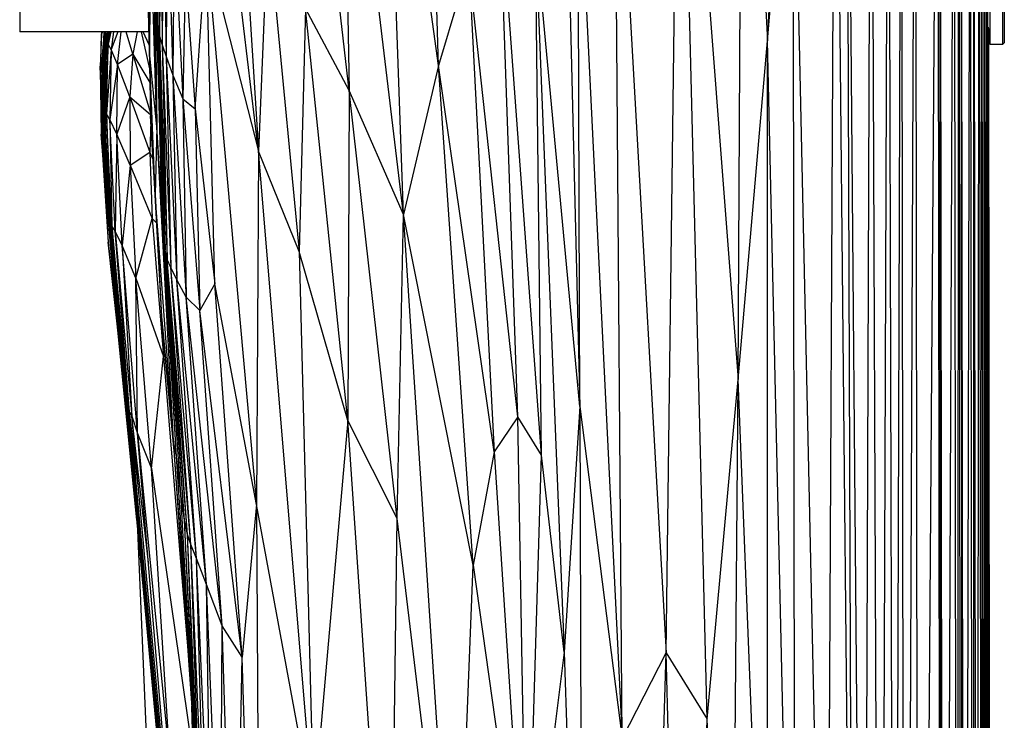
# Model space of a CAD drawing. Header units: millimetres. Extents: x -164 to 39, y -161 to 389.
# Tile 4 of 6: x -164 to 39, y 143 to 287. Entities that reach past the tile are written whole.
import ezdxf

# ---------------------------------------------------------------- set-up
doc = ezdxf.new("R2010")
doc.units = ezdxf.units.MM

msp = doc.modelspace()

# ---------------------------------------------------------------- linework, layer by layer
at = {"color": 7, "linetype": 'Continuous', "lineweight": 25}
for p, q in [((25.93, -153.52), (25.72, 387)), ((26.42, -154.28), (25.72, 387)), ((26.42, -154.28), (28.65, 387.02)), ((29.33, -157.68), (28.65, 387.02)), ((29.33, -157.68), (29.57, 387.02)), ((30.24, -157.93), (29.57, 387.02)), ((30.24, -157.93), (30.08, 387.03)), ((30.76, -158.11), (30.08, 387.03)), ((30.76, -158.11), (31.95, 387.04)), ((32.62, -158.27), (31.95, 387.04)), ((32.62, -158.27), (32.68, 387.04)), ((33.35, -158.28), (32.68, 387.04)), ((33.35, -158.28), (33.76, 387.05)), ((34.43, -158.29), (33.76, 387.05)), ((34.43, -158.29), (34.26, 387.05)), ((34.93, -158.3), (34.26, 387.05)), ((34.93, -158.3), (34.73, 387.05)), ((35.39, -158.31), (34.73, 387.05)), ((35.39, -158.31), (35.17, 387.06)), ((35.83, -158.32), (35.17, 387.06)), ((35.83, -158.32), (35.45, 387.06)), ((-15.87, 213.33), (-14.92, 385.86)), ((-14.92, 385.86), (-9.81, 283)), ((-9.81, 283), (-4.5, 386.93)), ((7.68, 27.83), (6.51, 386.23)), ((10.06, -21.74), (6.51, 386.23)), ((10.06, -21.74), (11.54, 386.9)), ((13.36, -65.65), (11.54, 386.9)), ((13.36, -65.65), (15.16, 386.93)), ((16.34, -81.67), (15.16, 386.93)), ((16.34, -81.67), (17.79, 386.95)), ((18.53, -133.12), (17.79, 386.95)), ((18.53, -133.12), (20.63, 386.97)), ((21.41, -145.8), (20.63, 386.97)), ((21.41, -145.8), (25.27, 387)), ((25.93, -153.52), (25.27, 387)), ((-163.69, 384.86), (-163.69, 284.86)), ((2.4, 23.7), (4.18, 384.78)), ((7.68, 27.83), (4.18, 384.78)), ((-77.48, 277.94), (-80.45, 371.11)), ((-30.65, 157.07), (-27.9, 370.96)), ((-22.19, 143.44), (-27.9, 370.96)), ((-27.9, 370.96), (-15.87, 213.33)), ((-52.4, 367.4), (-48.39, 207.74)), ((-84.68, 247.26), (-88.7, 359.06)), ((-77.48, 277.94), (-88.7, 359.06)), ((-95.92, 272.75), (-105.09, 352.78)), ((-97.05, 349.98), (-95.92, 272.75)), ((-84.68, 247.26), (-97.05, 349.98)), ((-39.7, 139.42), (-41.27, 344.61)), ((-41.27, 344.61), (-30.65, 157.07)), ((-9.81, 283), (-4.54, 344.74)), ((-4.12, 34.93), (-4.54, 344.74)), ((2.4, 23.7), (-4.54, 344.74)), ((-119.02, 331), (-114.58, 260.33)), ((-135.29, 324.65), (-135.25, 286.42)), ((-48.39, 207.74), (-48.77, 324.59)), ((-48.77, 324.59), (-39.7, 139.42)), ((-135.06, 322.23), (-135.25, 286.42)), ((-135.06, 322.23), (-134.9, 283.94)), ((-134.72, 320.71), (-134.9, 283.94)), ((-134.72, 320.71), (-134.38, 282.15)), ((-114.58, 260.33), (-121.69, 320.9)), ((-134.21, 318.87), (-134.38, 282.15)), ((-134.21, 318.87), (-133.55, 279.78)), ((-133.38, 315.07), (-133.55, 279.78)), ((-133.38, 315.07), (-132.19, 275.92)), ((-61.16, 205.61), (-65.02, 315.67)), ((-56.33, 197.78), (-65.02, 315.67)), ((-135.49, 265.32), (-136.36, 313.49)), ((-136.85, 311.04), (-136.98, 280.68)), ((-135.49, 265.32), (-136.85, 311.04)), ((-131.93, 307.6), (-132.19, 275.92)), ((-131.93, 307.6), (-130.14, 271.06)), ((-112.65, 307.01), (-114.58, 260.33)), ((-112.65, 307.01), (-106.19, 239.63)), ((-56.33, 197.78), (-57.55, 304.85)), ((-57.55, 304.85), (-51.66, 157.2)), ((-48.39, 207.74), (-57.55, 304.85)), ((-127.55, 268.98), (-125.29, 302.49)), ((-123.52, 232.98), (-125.29, 302.49)), ((-125.29, 302.49), (-114.94, 187.59)), ((-125.29, 302.49), (-114.58, 260.33)), ((-135.92, 299.7), (-134.51, 250.19)), ((-135.92, 299.7), (-135.49, 265.32)), ((-129.62, 297.87), (-130.14, 271.06)), ((-129.62, 297.87), (-127.55, 268.98)), ((-71.31, 298.83), (-77.48, 277.94)), ((-71.31, 298.83), (-66.08, 198.45)), ((-61.16, 205.61), (-71.31, 298.83)), ((-136.98, 280.68), (-137.29, 292.86)), ((-137.29, 292.86), (-136.75, 267.57)), ((35.93, 293.31), (35.93, 282.31)), ((38.63, 282.31), (38.63, 293.31)), ((38.93, 293.01), (38.93, 282.61)), ((-135.55, 291.03), (-135.25, 286.42)), ((-135.55, 291.03), (-134.1, 243.35)), ((-135.55, 291.03), (-134.51, 250.19)), ((-104.89, 289.64), (-106.19, 239.63)), ((-96.15, 204.89), (-104.89, 289.64)), ((-95.92, 272.75), (-104.89, 289.64)), ((-135.25, 286.42), (-134.9, 283.94)), ((-135.25, 286.42), (-133.76, 239.94)), ((-135.25, 286.42), (-134.1, 243.35)), ((35.95, -26.73), (35.57, 286.88)), ((35.98, -26.63), (35.68, 285.79)), ((-137.12, 284.86), (-163.69, 284.86)), ((-146.83, 284.36), (-147.16, 277.8)), ((-146.33, 284.86), (-147.09, 276.06)), ((-147.09, 276.06), (-146.83, 284.36)), ((-146.67, 284.86), (-146.83, 284.36)), ((-146.83, 284.36), (-146.75, 284.86)), ((-146.83, 284.36), (-146.75, 284.86)), ((-146.81, 273.6), (-146.28, 284.86)), ((-146.07, 284.63), (-146.81, 273.6)), ((-146.57, 270.92), (-146.07, 284.63)), ((-146.07, 284.63), (-146.08, 284.86)), ((-146.02, 284.86), (-146.07, 284.63)), ((-146.07, 284.63), (-146.03, 284.86)), ((-145.94, 283.53), (-146.07, 284.63)), ((-145.71, 284.86), (-145.94, 283.53)), ((-145.74, 284.86), (-145.94, 283.53)), ((-145.41, 284.86), (-145.77, 282.88)), ((-145.77, 282.88), (-145.48, 284.86)), ((-145.47, 282.34), (-145.12, 284.86)), ((-144.92, 284.86), (-145.47, 282.34)), ((-144.39, 284.86), (-144.86, 281.18)), ((-143.5, 284.86), (-144.86, 281.18)), ((-143.55, 278.11), (-142.83, 284.86)), ((-140.41, 280.27), (-141.79, 284.86)), ((-139.52, 284.86), (-140.41, 280.27)), ((-138.72, 284.86), (-136.96, 277.27)), ((-137.06, 282.16), (-138.29, 284.86)), ((-134.9, 283.94), (-134.38, 282.15)), ((-134.9, 283.94), (-133.31, 238.04)), ((-134.9, 283.94), (-133.76, 239.94)), ((36.08, -26.38), (35.7, 285.66)), ((36.09, -26.36), (35.72, 285.52)), ((36.11, -26.31), (35.73, 285.5)), ((35.73, 285.31), (35.93, 285.31)), ((36.11, -26.24), (35.73, 285.31)), ((36.11, -26.25), (35.73, 285.31)), ((-145.94, 283.53), (-146.57, 270.92)), ((-145.94, 283.53), (-146.38, 269.26)), ((-145.77, 282.88), (-146.38, 269.26)), ((-146.17, 268.48), (-145.77, 282.88)), ((-145.47, 282.34), (-146.17, 268.48)), ((-145.77, 282.88), (-145.94, 283.53)), ((-145.83, 267.95), (-145.47, 282.34)), ((-145.47, 282.34), (-145.77, 282.88)), ((-144.86, 281.18), (-145.47, 282.34)), ((-134.38, 282.15), (-133.31, 238.04)), ((-134.38, 282.15), (-132.59, 236.33)), ((-134.38, 282.15), (-133.55, 279.78)), ((-15.87, 213.33), (-9.81, 283)), ((-9.76, 60.15), (-9.81, 283)), ((-4.12, 34.93), (-9.81, 283)), ((35.93, 282.31), (38.63, 282.31)), ((38.63, 282.31), (38.93, 282.61)), ((-144.86, 281.18), (-145.83, 267.95)), ((-144.86, 281.18), (-145.13, 266.81)), ((-143.55, 278.11), (-144.86, 281.18)), ((-140.41, 280.27), (-143.55, 278.11)), ((-140.41, 280.27), (-141.05, 271.5)), ((-140.41, 280.27), (-136.9, 274.45)), ((-140.41, 280.27), (-136.76, 268.12)), ((-135.84, 251.4), (-136.98, 280.68)), ((-135.49, 265.32), (-136.98, 280.68)), ((-136.98, 280.68), (-136.75, 267.57)), ((-133.55, 279.78), (-132.19, 275.92)), ((-133.55, 279.78), (-131.38, 233.82)), ((-133.55, 279.78), (-132.59, 236.33)), ((-147.09, 276.06), (-147.16, 277.8)), ((-147.16, 277.8), (-146.93, 263.76)), ((-143.55, 278.11), (-145.13, 266.81)), ((-143.68, 263.82), (-143.55, 278.11)), ((-141.05, 271.5), (-143.55, 278.11)), ((-77.48, 277.94), (-84.68, 247.26)), ((-70.38, 175.15), (-77.48, 277.94)), ((-66.08, 198.45), (-77.48, 277.94)), ((-146.81, 273.6), (-147.09, 276.06)), ((-146.54, 258.63), (-147.09, 276.06)), ((-147.09, 276.06), (-146.93, 263.76)), ((-132.19, 275.92), (-131.38, 233.82)), ((-132.19, 275.92), (-129.44, 230.26)), ((-132.19, 275.92), (-130.14, 271.06)), ((-146.57, 270.92), (-146.81, 273.6)), ((-145.95, 252.12), (-146.81, 273.6)), ((-146.81, 273.6), (-146.54, 258.63)), ((-95.92, 272.75), (-96.15, 204.89)), ((-86, 184.72), (-95.92, 272.75)), ((-84.68, 247.26), (-95.92, 272.75)), ((-146.38, 269.26), (-146.57, 270.92)), ((-145.56, 247.91), (-146.57, 270.92)), ((-146.57, 270.92), (-145.95, 252.12)), ((-141.05, 271.5), (-143.68, 263.82)), ((-141.05, 271.5), (-136.89, 260.06)), ((-141.05, 271.5), (-140.95, 257.44)), ((-141.05, 271.5), (-136.75, 267.84)), ((-130.14, 271.06), (-129.44, 230.26)), ((-130.14, 271.06), (-126.65, 227.51)), ((-130.14, 271.06), (-127.55, 268.98)), ((-146.17, 268.48), (-146.38, 269.26)), ((-146.38, 269.26), (-145.32, 245.98)), ((-146.38, 269.26), (-145.56, 247.91)), ((-145.83, 267.95), (-146.17, 268.48)), ((-145.1, 245.42), (-146.17, 268.48)), ((-146.17, 268.48), (-145.32, 245.98)), ((-145.13, 266.81), (-145.83, 267.95)), ((-144.75, 244.95), (-145.83, 267.95)), ((-145.83, 267.95), (-145.1, 245.42)), ((-135.84, 251.4), (-136.75, 267.57)), ((-136.75, 267.57), (-134.5, 226.31)), ((-127.55, 268.98), (-126.65, 227.51)), ((-127.55, 268.98), (-123.52, 232.98)), ((-143.68, 263.82), (-145.13, 266.81)), ((-144.06, 243.86), (-145.13, 266.81)), ((-145.13, 266.81), (-144.75, 244.95)), ((-136.69, 266.48), (-136.89, 260.06)), ((-146.54, 258.63), (-146.93, 263.76)), ((-146.93, 263.76), (-145.45, 241.57)), ((-143.68, 263.82), (-144.06, 243.86)), ((-140.95, 257.44), (-143.68, 263.82)), ((-142.63, 240.91), (-143.68, 263.82)), ((-135.49, 265.32), (-135.84, 251.4)), ((-134.51, 250.19), (-135.49, 265.32)), ((-131.45, 197.48), (-135.49, 265.32)), ((-132.05, 200.7), (-135.49, 265.32)), ((-140.95, 257.44), (-136.89, 260.06)), ((-136.89, 260.06), (-136.44, 246.45)), ((-136.27, 258.69), (-136.89, 260.06)), ((-114.58, 260.33), (-114.94, 187.59)), ((-103.23, 124.31), (-114.58, 260.33)), ((-106.19, 239.63), (-114.58, 260.33)), ((-145.95, 252.12), (-146.54, 258.63)), ((-143.49, 223.51), (-146.54, 258.63)), ((-146.54, 258.63), (-145.45, 241.57)), ((-140.95, 257.44), (-142.63, 240.91)), ((-140.95, 257.44), (-136.44, 246.45)), ((-140.95, 257.44), (-139.78, 234.17)), ((-145.56, 247.91), (-145.95, 252.12)), ((-145.95, 252.12), (-143.49, 223.51)), ((-132.05, 200.7), (-135.84, 251.4)), ((-135.84, 251.4), (-134.5, 226.31)), ((-134.1, 243.35), (-134.51, 250.19)), ((-131.45, 197.48), (-134.51, 250.19)), ((-145.32, 245.98), (-145.56, 247.91)), ((-141.78, 207.97), (-145.56, 247.91)), ((-145.56, 247.91), (-142.38, 214.1)), ((-86, 184.72), (-84.68, 247.26)), ((-73.98, 84.16), (-84.68, 247.26)), ((-70.38, 175.15), (-84.68, 247.26)), ((-145.1, 245.42), (-145.32, 245.98)), ((-145.32, 245.98), (-141.59, 207.59)), ((-145.32, 245.98), (-141.78, 207.97)), ((-144.75, 244.95), (-145.1, 245.42)), ((-141.39, 207.21), (-145.1, 245.42)), ((-145.1, 245.42), (-141.59, 207.59)), ((-139.78, 234.17), (-136.44, 246.45)), ((-136.44, 246.45), (-134.1, 218.04)), ((-136.44, 246.45), (-135.55, 245.53)), ((-144.06, 243.86), (-144.75, 244.95)), ((-141.1, 206.7), (-144.75, 244.95)), ((-144.75, 244.95), (-141.39, 207.21)), ((-142.63, 240.91), (-144.06, 243.86)), ((-144.06, 243.86), (-140.61, 205.78)), ((-141.1, 206.7), (-144.06, 243.86)), ((-133.76, 239.94), (-134.1, 243.35)), ((-129.78, 184.41), (-134.1, 243.35)), ((-130.5, 189.76), (-134.1, 243.35)), ((-143.49, 223.51), (-145.45, 241.57)), ((-145.45, 241.57), (-142.15, 209.89)), ((-145.45, 241.57), (-142.91, 217.16)), ((-139.78, 234.17), (-142.63, 240.91)), ((-139.42, 202.22), (-142.63, 240.91)), ((-142.63, 240.91), (-140.61, 205.78)), ((-133.31, 238.04), (-133.76, 239.94)), ((-129.19, 181.42), (-133.76, 239.94)), ((-129.78, 184.41), (-133.76, 239.94)), ((-106.19, 239.63), (-103.23, 124.31)), ((-96.15, 204.89), (-106.19, 239.63)), ((-132.59, 236.33), (-133.31, 238.04)), ((-128.49, 179.36), (-133.31, 238.04)), ((-129.19, 181.42), (-133.31, 238.04)), ((-128.49, 179.36), (-132.59, 236.33)), ((-127.34, 176.52), (-132.59, 236.33)), ((-131.38, 233.82), (-132.59, 236.33)), ((-139.78, 234.17), (-134.1, 218.04)), ((-136.6, 195.04), (-139.78, 234.17)), ((-139.42, 202.22), (-139.78, 234.17)), ((-127.34, 176.52), (-131.38, 233.82)), ((-125.28, 171.12), (-131.38, 233.82)), ((-129.44, 230.26), (-131.38, 233.82)), ((-123.52, 232.98), (-126.65, 227.51)), ((-117.94, 156.22), (-123.52, 232.98)), ((-114.94, 187.59), (-123.52, 232.98)), ((-125.28, 171.12), (-129.44, 230.26)), ((-122.03, 162.67), (-129.44, 230.26)), ((-126.65, 227.51), (-129.44, 230.26)), ((-122.03, 162.67), (-126.65, 227.51)), ((-117.94, 156.22), (-126.65, 227.51)), ((-132.05, 200.7), (-134.5, 226.31)), ((-134.5, 226.31), (-132.02, 200.32)), ((-131.96, 199.49), (-134.5, 226.31)), ((-133.92, 219.79), (-134.5, 226.31)), ((-143.49, 223.51), (-142.38, 214.1)), ((-139.57, 184.38), (-143.49, 223.51)), ((-142.15, 209.89), (-143.49, 223.51)), ((-131.9, 198.54), (-133.92, 219.79)), ((-142.91, 217.16), (-142.15, 209.89)), ((-136.6, 195.04), (-134.1, 218.04)), ((-134.1, 218.04), (-133.81, 218.61)), ((-134.1, 218.04), (-128.7, 152.68)), ((-141.78, 207.97), (-142.38, 214.1)), ((-22.19, 143.44), (-15.87, 213.33)), ((-17.42, 12.07), (-15.87, 213.33)), ((-9.76, 60.15), (-15.87, 213.33)), ((-142.15, 209.89), (-139.38, 182.32)), ((-141.78, 207.97), (-141.59, 207.59)), ((-141.08, 202.19), (-141.78, 207.97)), ((-135.36, 139.46), (-141.78, 207.97)), ((-141.59, 207.59), (-141.39, 207.21)), ((-141.59, 207.59), (-140.8, 200.96)), ((-135.17, 140.06), (-141.59, 207.59)), ((-141.39, 207.21), (-141.1, 206.7)), ((-140.26, 197.78), (-141.39, 207.21)), ((-134.89, 138.66), (-141.39, 207.21)), ((-141.1, 206.7), (-140.61, 205.78)), ((-139.25, 190.98), (-141.1, 206.7)), ((-134.53, 136.86), (-141.1, 206.7)), ((-48.39, 207.74), (-51.66, 157.2)), ((-48.39, 207.74), (-48.02, 54.15)), ((-48.39, 207.74), (-39.7, 139.42)), ((-140.61, 205.78), (-139.42, 202.22)), ((-137.19, 175.68), (-140.61, 205.78)), ((-134.01, 133.99), (-140.61, 205.78)), ((-96.15, 204.89), (-103.23, 124.31)), ((-87.45, 77.83), (-96.15, 204.89)), ((-86, 184.72), (-96.15, 204.89)), ((-61.16, 205.61), (-66.08, 198.45)), ((-59.35, 96.37), (-61.16, 205.61)), ((-56.33, 197.78), (-61.16, 205.61)), ((-139.42, 202.22), (-136.6, 195.04)), ((-139.42, 202.22), (-132.56, 131.7)), ((-132.25, 116.94), (-139.42, 202.22)), ((-131.45, 197.48), (-132.05, 200.7)), ((-128.2, 147.26), (-132.05, 200.7)), ((-127.74, 138.91), (-132.05, 200.7)), ((-130.5, 189.76), (-131.45, 197.48)), ((-128.42, 151.34), (-131.45, 197.48)), ((-66.08, 198.45), (-70.38, 175.15)), ((-66.08, 198.45), (-59.35, 96.37)), ((-59.35, 96.37), (-56.33, 197.78)), ((-51.66, 157.2), (-56.33, 197.78)), ((-136.6, 195.04), (-127.94, 135.3)), ((-129.77, 87.79), (-136.6, 195.04)), ((-129.78, 184.41), (-130.5, 189.76)), ((-127.04, 125.95), (-130.5, 189.76)), ((-114.94, 187.59), (-117.94, 156.22)), ((-114.94, 187.59), (-114.11, 42.38)), ((-103.23, 124.31), (-114.94, 187.59)), ((-129.19, 181.42), (-129.78, 184.41)), ((-126.77, 120.82), (-129.78, 184.41)), ((-127.04, 125.95), (-129.78, 184.41)), ((-87.45, 77.83), (-86, 184.72)), ((-73.98, 84.16), (-86, 184.72)), ((-134.98, 77.14), (-139.38, 182.32)), ((-128.49, 179.36), (-129.19, 181.42)), ((-126.32, 117.12), (-129.19, 181.42)), ((-126.77, 120.82), (-129.19, 181.42)), ((-127.34, 176.52), (-128.49, 179.36)), ((-125.58, 113.33), (-128.49, 179.36)), ((-126.32, 117.12), (-128.49, 179.36)), ((-125.28, 171.12), (-127.34, 176.52)), ((-125.58, 113.33), (-127.34, 176.52)), ((-124.33, 107.63), (-127.34, 176.52)), ((-73.98, 84.16), (-70.38, 175.15)), ((-70.38, 175.15), (-59.35, 96.37)), ((-124.33, 107.63), (-125.28, 171.12)), ((-122.03, 162.67), (-125.28, 171.12)), ((-122.32, 97.85), (-125.28, 171.12)), ((-122.32, 97.85), (-122.03, 162.67)), ((-117.94, 156.22), (-122.03, 162.67)), ((-119.36, 80.67), (-122.03, 162.67)), ((-119.36, 80.67), (-117.94, 156.22)), ((-114.11, 42.38), (-117.94, 156.22)), ((-51.66, 157.2), (-59.35, 96.37)), ((-51.66, 157.2), (-48.02, 54.15)), ((-39.7, 139.42), (-30.65, 157.07)), ((-34.62, 25.62), (-30.65, 157.07)), ((-26.76, 5.75), (-30.65, 157.07)), ((-30.65, 157.07), (-22.19, 143.44)), ((-127.67, 125.78), (-128.24, 146.08)), ((-26.76, 5.75), (-22.19, 143.44)), ((-17.42, 12.07), (-22.19, 143.44))]:
    msp.add_line(p, q, dxfattribs=at)

doc.saveas('drawing.dxf')
